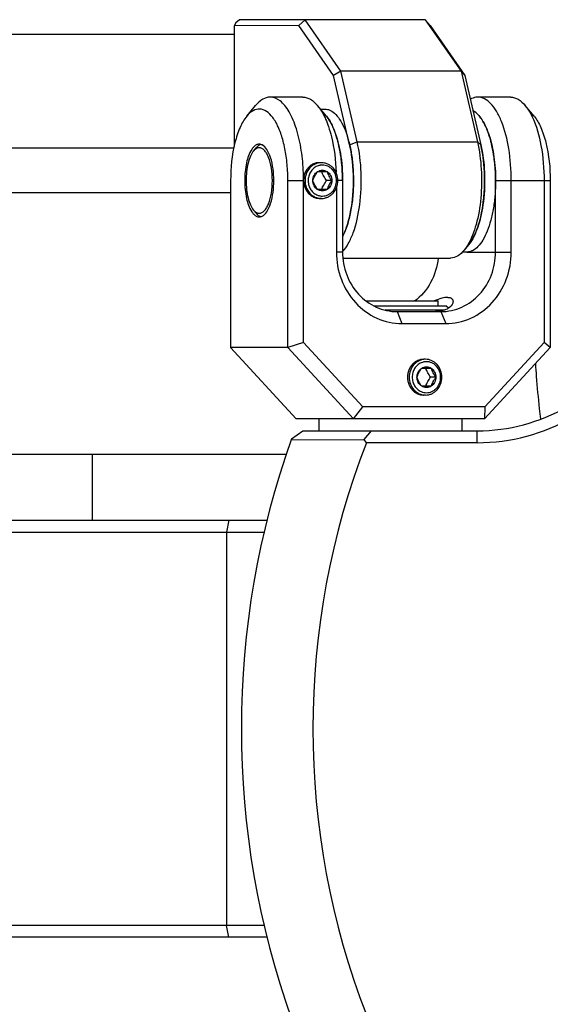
# Model space of a CAD drawing. Header units: millimetres. Extents: x 0 to 2550, y 0 to 1188.
# Tile 13 of 218: x 300 to 309, y 127 to 143. Entities that reach past the tile are written whole.
import ezdxf

# ---------------------------------------------------------------- set-up
doc = ezdxf.new("R2010")
doc.units = ezdxf.units.MM
doc.header["$LTSCALE"] = 46.255
for name, color, linetype in [('CSHCS-BR-M4-12_203_PBL680', 7, 'CONTINUOUS'), ('FWSRM-D10-V4-E2-T2_5_PBL758', 7, 'CONTINUOUS'), ('M2000901_PBL608', 7, 'CONTINUOUS'), ('M2100102_PBL657', 7, 'CONTINUOUS'), ('M2200104_PBL652', 7, 'CONTINUOUS'), ('M2300101_PBL660', 7, 'CONTINUOUS'), ('M2300202_PBL658', 7, 'CONTINUOUS'), ('M2300301_PBL777', 7, 'CONTINUOUS'), ('M2300602_PBL661', 7, 'CONTINUOUS'), ('M2410102_PBL687', 7, 'CONTINUOUS'), ('SSHH-ST-M3-5_203_PBL681', 7, 'CONTINUOUS'), ('SSHH-ST-M3-5_203_PBL682', 7, 'CONTINUOUS'), ('WFM_0608_06_2_PBL676', 7, 'CONTINUOUS'), ('WFM_0608_06_2_PBL779', 7, 'CONTINUOUS'), ('WFM_0608_06_2_PBL781', 7, 'CONTINUOUS')]:
    doc.layers.add(name, color=color, linetype=linetype)

msp = doc.modelspace()

# ---------------------------------------------------------------- linework, layer by layer
at = {"layer": 'CSHCS-BR-M4-12_203_PBL680', "color": 7}
for p in [(306.0831, 138.3405), (307.2829, 138.2605)]:
    msp.add_line(p, (307.2829, 138.3405), dxfattribs=at)
at = {"layer": 'FWSRM-D10-V4-E2-T2_5_PBL758', "color": 7}
for p, q in [((306.2132, 138.2605), (307.4129, 138.2605)), ((306.3874, 138.1905), (307.3957, 138.1905)), ((307.4539, 138.2195), (307.4129, 138.2605))]:
    msp.add_line(p, q, dxfattribs=at)
at = {"layer": 'M2000901_PBL608', "color": 2}
msp.add_line((298.7477, 140.1605), (303.8033, 140.1605), dxfattribs=at)
at = {"layer": 'M2000901_PBL608', "color": 7}
msp.add_line((304.7411, 135.7605), (296.4829, 135.7605), dxfattribs=at)
at = {"layer": 'M2000901_PBL608', "color": 2}
msp.add_arc((317.8522, 137.5649), 8.9323, 186.62213, 187.75502, dxfattribs=at)
msp.add_open_spline([(308.9127, 137.2861), (308.9175, 137.2156), (308.9356, 136.9649), (308.9585, 136.7144), (308.9794, 136.5348)], degree=3, knots=[0, 0, 0, 0, 0.2808402, 1, 1, 1, 1], dxfattribs=at)
at = {"layer": 'M2100102_PBL657', "color": 7}
msp.add_line((301.4829, 135.7605), (301.4829, 134.6605), dxfattribs=at)
at = {"layer": 'M2200104_PBL652', "color": 7}
for p, q in [((296.0321, 134.6605), (304.4181, 134.6605)), ((295.9948, 134.4605), (304.3749, 134.4605)), ((304.3749, 127.8605), (295.9948, 127.8605)), ((304.4181, 127.6605), (296.0321, 127.6605))]:
    msp.add_line(p, q, dxfattribs=at)
at = {"layer": 'M2200104_PBL652', "color": 2}
for p, q in [((303.7736, 134.6605), (303.7362, 134.4605)), ((303.7362, 134.4605), (303.7362, 127.8605)), ((303.7736, 127.6605), (303.7362, 127.8605))]:
    msp.add_line(p, q, dxfattribs=at)
at = {"layer": 'M2300101_PBL660', "color": 7}
for p, q in [((304.0738, 141.4402), (304.2222, 141.6201)), ((305.0165, 141.7605), (304.4666, 141.7605)), ((305.4093, 141.4402), (305.2609, 141.6201)), ((308.4992, 141.7605), (307.9493, 141.7605)), ((308.892, 141.4402), (308.7437, 141.6201)), ((303.8033, 140.3605), (303.8033, 137.5605)), ((304.7633, 137.5605), (304.7633, 140.3605)), ((305.0266, 137.6433), (305.0266, 140.3605)), ((305.6798, 140.3605), (305.6798, 139.1605)), ((308.246, 139.1605), (308.246, 140.3605)), ((308.5093, 139.1605), (308.5093, 140.3605)), ((309.0592, 140.3605), (309.0592, 137.6433)), ((309.1626, 140.3605), (309.1626, 137.5605)), ((305.5765, 140.2396), (305.5765, 139.1605)), ((306.5963, 138.1605), (307.3295, 138.1605)), ((306.6763, 137.9605), (307.4095, 137.9605)), ((304.9031, 136.3605), (303.8033, 137.5605)), ((304.7633, 137.5605), (303.8033, 137.5605)), ((305.0266, 137.6433), (304.7633, 137.5605)), ((304.7633, 137.5605), (305.8631, 136.3605)), ((305.0266, 137.6433), (306.019, 136.5605)), ((308.0627, 136.3605), (309.1626, 137.5605)), ((308.0668, 136.5605), (309.0592, 137.6433)), ((309.1626, 137.5605), (309.0592, 137.6433)), ((305.8631, 136.3605), (306.019, 136.5605)), ((308.0668, 136.5605), (306.019, 136.5605)), ((308.0668, 136.5605), (308.0627, 136.3605)), ((308.0627, 136.3605), (304.9031, 136.3605))]:
    msp.add_line(p, q, dxfattribs=at)
at = {"layer": 'M2300101_PBL660', "color": 2}
for p, q in [((304.7633, 140.3605), (305.0266, 140.3605)), ((305.6798, 140.3605), (305.5997, 140.3605)), ((308.246, 140.3605), (309.1626, 140.3605)), ((305.6798, 139.1605), (305.5765, 139.1605)), ((307.766, 139.1605), (308.5093, 139.1605)), ((306.5963, 138.1605), (306.6763, 137.9605)), ((307.3295, 138.1605), (307.4095, 137.9605))]:
    msp.add_line(p, q, dxfattribs=at)
at = {"layer": 'M2300101_PBL660', "color": 7}
for centre, radius, start, end in [((307.7366, 141.2913), 0.2752, 57.87239, 61.45741), ((307.7224, 141.2688), 0.3018, 54.17546, 57.86514), ((307.4491, 141.0137), 0.6776, 33.53426, 35.54657), ((306.8715, 140.7154), 1.329, 21.08293, 22.22095), ((306.1269, 140.4858), 2.1089, 12.5574, 13.22525), ((305.5054, 140.3793), 2.7398, 5.85805, 6.21271), ((305.3201, 140.3622), 2.9259, 359.96608, 5.82065), ((301.7876, 140.3606), 2.9757, 359.99816, 3.25569), ((307.2519, 138.5831), 0.4217, 280.68173, 282.89333)]:
    msp.add_arc(centre, radius, start, end, dxfattribs=at)
at = {"layer": 'M2300101_PBL660', "color": 134}
msp.add_arc((305.2886, 140.4148), 0.2457, 89.27054, 90.31396, dxfattribs=at)
at = {"layer": 'M2300101_PBL660', "color": 7}
for points, knots in [([(304.4666, 141.7605), (304.4231, 141.7605), (304.3264, 141.7296), (304.2558, 141.6609), (304.2222, 141.6201)], [0, 0, 0, 0, 0.4510664, 1, 1, 1, 1]), ([(304.9889, 140.8654), (304.9699, 140.9884), (304.9209, 141.2118), (304.8199, 141.4656), (304.717, 141.6182), (304.621, 141.7177), (304.5257, 141.7605), (304.4666, 141.7605)], [0, 0, 0, 0, 0.3394234, 0.62244, 0.7389444, 0.8388141, 1, 1, 1, 1]), ([(305.0165, 141.7605), (305.0599, 141.7605), (305.1567, 141.7296), (305.2273, 141.6609), (305.2609, 141.6201)], [0, 0, 0, 0, 0.4510664, 1, 1, 1, 1]), ([(305.2609, 141.6201), (305.2717, 141.607), (305.3167, 141.5477), (305.3531, 141.4821), (305.3777, 141.4302)], [0, 0, 0, 0, 0.2283437, 1, 1, 1, 1]), ([(307.9493, 141.7605), (307.9387, 141.7605), (307.8945, 141.7573), (307.8517, 141.741), (307.8227, 141.7242)], [0, 0, 0, 0, 0.2412632, 1, 1, 1, 1]), ([(308.5093, 140.3605), (308.5093, 140.5396), (308.4841, 140.8758), (308.3883, 141.2681), (308.2706, 141.5179), (308.1754, 141.6509), (308.0689, 141.7382), (307.9868, 141.7605), (307.9493, 141.7605)], [0, 0, 0, 0, 0.334422, 0.6269148, 0.747424, 0.8479585, 0.9299931, 1, 1, 1, 1]), ([(308.4992, 141.7605), (308.5427, 141.7605), (308.6394, 141.7296), (308.71, 141.6609), (308.7437, 141.6201)], [0, 0, 0, 0, 0.4510664, 1, 1, 1, 1]), ([(308.7437, 141.6201), (308.7545, 141.607), (308.7995, 141.5477), (308.8359, 141.4821), (308.8605, 141.4302)], [0, 0, 0, 0, 0.2283437, 1, 1, 1, 1]), ([(304.7585, 140.5296), (304.7533, 140.6207), (304.7352, 140.7958), (304.6838, 141.041), (304.6117, 141.2503), (304.5222, 141.4133), (304.4182, 141.5247), (304.2937, 141.5733), (304.1667, 141.5374), (304.1037, 141.4764), (304.0738, 141.4401)], [0, 0, 0, 0, 0.1880471, 0.3621249, 0.5152279, 0.6424228, 0.7429902, 0.8239786, 0.9032701, 1, 1, 1, 1]), ([(308.0004, 141.4077), (307.9927, 141.4185), (307.963, 141.4575), (307.9279, 141.4927), (307.899, 141.5135)], [0, 0, 0, 0, 0.2731797, 1, 1, 1, 1]), ([(304.0738, 141.4401), (304.0277, 141.3843), (303.948, 141.24), (303.8333, 140.8809), (303.8033, 140.5742), (303.8033, 140.3605)], [0, 0, 0, 0, 0.1924447, 0.4318573, 1, 1, 1, 1]), ([(305.3777, 141.4302), (305.3838, 141.4175), (305.4082, 141.3635), (305.4293, 141.3081), (305.4438, 141.2654)], [0, 0, 0, 0, 0.2385726, 1, 1, 1, 1]), ([(305.4093, 141.4401), (305.4179, 141.4297), (305.4539, 141.3825), (305.4834, 141.3307), (305.5035, 141.2897)], [0, 0, 0, 0, 0.2295733, 1, 1, 1, 1]), ([(308.1018, 141.218), (308.0953, 141.2339), (308.07, 141.2925), (308.0397, 141.3491), (308.0139, 141.3881)], [0, 0, 0, 0, 0.2686044, 1, 1, 1, 1]), ([(308.8605, 141.4302), (308.9321, 141.2791), (309.0293, 140.9226), (309.0592, 140.5578), (309.0592, 140.3605)], [0, 0, 0, 0, 0.4587612, 1, 1, 1, 1]), ([(308.892, 141.4401), (308.9381, 141.3843), (309.0178, 141.24), (309.1326, 140.8809), (309.1626, 140.5742), (309.1626, 140.3605)], [0, 0, 0, 0, 0.1924448, 0.4318573, 1, 1, 1, 1]), ([(305.4438, 141.2654), (305.4628, 141.2092), (305.5342, 140.9593), (305.5658, 140.6991), (305.5737, 140.4989)], [0, 0, 0, 0, 0.228419, 1, 1, 1, 1]), ([(305.5413, 141.2037), (305.5904, 141.0794), (305.6585, 140.7991), (305.6798, 140.5129), (305.6798, 140.3605)], [0, 0, 0, 0, 0.467103, 1, 1, 1, 1]), ([(308.1799, 140.9683), (308.1752, 140.9883), (308.1561, 141.0645), (308.1324, 141.1395), (308.1115, 141.1935)], [0, 0, 0, 0, 0.2626438, 1, 1, 1, 1]), ([(304.2833, 140.9705), (304.2662, 140.9705), (304.2425, 140.9638), (304.2226, 140.9515), (304.2175, 140.9479)], [0, 0, 0, 0, 0.7300953, 1, 1, 1, 1]), ([(304.5273, 140.3605), (304.5273, 140.4906), (304.5066, 140.6742), (304.4234, 140.8741), (304.3636, 140.9423), (304.3314, 140.9585)], [0, 0, 0, 0, 0.6018457, 0.8332428, 1, 1, 1, 1]), ([(304.1574, 140.883), (304.1133, 140.8167), (304.0565, 140.6407), (304.0393, 140.461), (304.0393, 140.3605)], [0, 0, 0, 0, 0.4416224, 1, 1, 1, 1]), ([(304.2015, 140.9352), (304.1975, 140.9316), (304.1811, 140.9158), (304.1671, 140.8976), (304.1574, 140.883)], [0, 0, 0, 0, 0.2311308, 1, 1, 1, 1]), ([(305.0266, 140.3605), (305.0266, 140.4034), (305.0234, 140.5723), (305.0081, 140.741), (304.9889, 140.8654)], [0, 0, 0, 0, 0.2542292, 1, 1, 1, 1]), ([(308.2292, 140.6758), (308.2266, 140.699), (308.2157, 140.7891), (308.2, 140.8786), (308.1854, 140.9443)], [0, 0, 0, 0, 0.2573624, 1, 1, 1, 1]), ([(304.0393, 140.3605), (304.0393, 140.2599), (304.0565, 140.0803), (304.1133, 139.9043), (304.1573, 139.8381)], [0, 0, 0, 0, 0.5583504, 1, 1, 1, 1]), ([(304.3314, 139.7624), (304.3636, 139.7786), (304.4234, 139.8468), (304.5066, 140.0467), (304.5273, 140.2303), (304.5273, 140.3605)], [0, 0, 0, 0, 0.1667572, 0.3981543, 1, 1, 1, 1]), ([(304.1573, 139.8381), (304.1607, 139.8329), (304.1738, 139.8142), (304.189, 139.7969), (304.2015, 139.7858)], [0, 0, 0, 0, 0.2697775, 1, 1, 1, 1]), ([(304.2175, 139.7731), (304.2226, 139.7695), (304.2425, 139.7572), (304.2662, 139.7505), (304.2833, 139.7505)], [0, 0, 0, 0, 0.2699047, 1, 1, 1, 1]), ([(305.5765, 139.1605), (305.5765, 139.0049), (305.6321, 138.6941), (305.8732, 138.2959), (306.2385, 138.025), (306.5327, 137.9605), (306.6763, 137.9605)], [0, 0, 0, 0, 0.25999, 0.5142172, 0.7601213, 1, 1, 1, 1]), ([(305.6798, 139.1605), (305.6798, 139.0308), (305.7262, 138.7719), (305.927, 138.44), (306.2314, 138.2142), (306.4767, 138.1605), (306.5963, 138.1605)], [0, 0, 0, 0, 0.25999, 0.5142172, 0.7601213, 1, 1, 1, 1]), ([(307.3295, 138.1605), (307.4492, 138.1605), (307.6944, 138.2142), (307.9988, 138.44), (308.1997, 138.7719), (308.246, 139.0308), (308.246, 139.1605)], [0, 0, 0, 0, 0.2398787, 0.4857828, 0.74001, 1, 1, 1, 1]), ([(307.4095, 137.9605), (307.5531, 137.9605), (307.8474, 138.025), (308.2127, 138.2959), (308.4537, 138.6941), (308.5093, 139.0049), (308.5093, 139.1605)], [0, 0, 0, 0, 0.2398787, 0.4857828, 0.74001, 1, 1, 1, 1]), ([(307.2813, 139.0597), (307.2681, 138.9174), (307.1862, 138.6393), (306.9974, 138.4174), (306.8864, 138.3347)], [0, 0, 0, 0, 0.5078256, 1, 1, 1, 1]), ([(307.4453, 138.4005), (307.4117, 138.4005), (307.3337, 138.3831), (307.2598, 138.3567), (307.2173, 138.3411)], [0, 0, 0, 0, 0.425329, 1, 1, 1, 1]), ([(307.4453, 138.4005), (307.4681, 138.4005), (307.5138, 138.3944), (307.5329, 138.3512), (307.5329, 138.3336)], [0, 0, 0, 0, 0.5648314, 1, 1, 1, 1]), ([(307.5329, 138.3336), (307.5329, 138.3239), (307.524, 138.2768), (307.4877, 138.2395), (307.4568, 138.2185)], [0, 0, 0, 0, 0.2057727, 1, 1, 1, 1]), ([(307.3301, 138.1687), (307.3229, 138.1674), (307.2924, 138.1624), (307.2614, 138.1605), (307.2378, 138.1605)], [0, 0, 0, 0, 0.2363072, 1, 1, 1, 1]), ([(307.4568, 138.2185), (307.4493, 138.2134), (307.4149, 138.1926), (307.3764, 138.179), (307.346, 138.1721)], [0, 0, 0, 0, 0.224673, 1, 1, 1, 1])]:
    msp.add_open_spline(points, degree=3, knots=knots, dxfattribs=at)
for points in [[(305.5035, 141.2897), (305.5173, 141.2616), (305.5298, 141.2328), (305.5413, 141.2037)], [(304.3126, 140.966), (304.3031, 140.9689), (304.2932, 140.9705), (304.2833, 140.9705)], [(304.3314, 140.9585), (304.3253, 140.9615), (304.319, 140.9641), (304.3126, 140.966)], [(304.2175, 140.9479), (304.2119, 140.9439), (304.2065, 140.9397), (304.2015, 140.9352)], [(304.2015, 139.7858), (304.2065, 139.7813), (304.2119, 139.777), (304.2175, 139.7731)], [(304.2833, 139.7505), (304.2932, 139.7505), (304.3031, 139.752), (304.3126, 139.7549)], [(304.3126, 139.7549), (304.319, 139.7569), (304.3253, 139.7594), (304.3314, 139.7624)]]:
    msp.add_open_spline(points, degree=3, dxfattribs=at)
at = {"layer": 'M2300101_PBL660', "color": 134}
for points, knots in [([(305.2872, 140.6605), (305.277, 140.6605), (305.2447, 140.6583), (305.1911, 140.6436), (305.1351, 140.6098), (305.0882, 140.5615), (305.0531, 140.5016), (305.0309, 140.4306), (305.0266, 140.3836), (305.0266, 140.3605)], [0, 0, 0, 0, 0.070873, 0.2257275, 0.380582, 0.5354365, 0.690291, 0.8451455, 1, 1, 1, 1]), ([(305.0266, 140.3605), (305.027, 140.3556), (305.0279, 140.3459), (305.029, 140.3338), (305.0299, 140.3241), (305.0304, 140.318), (305.0308, 140.3131), (305.0312, 140.3095), (305.0314, 140.3065), (305.0316, 140.3043), (305.0317, 140.3031), (305.0318, 140.3022), (305.0321, 140.3013), (305.0324, 140.3002), (305.033, 140.2981), (305.0338, 140.2952), (305.0347, 140.2917), (305.036, 140.287), (305.0376, 140.2812), (305.0396, 140.2742), (305.0415, 140.2672), (305.0431, 140.2613), (305.0444, 140.2567), (305.0454, 140.2532), (305.0462, 140.2502), (305.0468, 140.2482), (305.0471, 140.247), (305.0473, 140.2461), (305.0477, 140.2453), (305.0482, 140.2443), (305.0492, 140.2424), (305.0505, 140.2397), (305.0521, 140.2365), (305.0542, 140.2321), (305.0568, 140.2268), (305.0599, 140.2203), (305.0631, 140.2138), (305.0657, 140.2085), (305.0678, 140.2041), (305.0694, 140.2009), (305.0707, 140.1982), (305.0716, 140.1963), (305.0721, 140.1953), (305.0725, 140.1944), (305.0731, 140.1937), (305.0738, 140.1928), (305.075, 140.1911), (305.0768, 140.1887), (305.079, 140.1858), (305.0819, 140.182), (305.0855, 140.1772), (305.0898, 140.1714), (305.0941, 140.1656), (305.0977, 140.1608), (305.1006, 140.157), (305.1028, 140.1541), (305.1046, 140.1517), (305.1058, 140.15), (305.1066, 140.1491), (305.1071, 140.1483), (305.1078, 140.1478), (305.1086, 140.147), (305.1101, 140.1456), (305.1123, 140.1437), (305.1149, 140.1414), (305.1183, 140.1383), (305.1227, 140.1344), (305.1278, 140.1298), (305.133, 140.1251), (305.1374, 140.1212), (305.1408, 140.1181), (305.1434, 140.1158), (305.1456, 140.1139), (305.1471, 140.1125), (305.1479, 140.1118), (305.1486, 140.1111), (305.1493, 140.1108), (305.1503, 140.1102), (305.152, 140.1092), (305.1545, 140.1077), (305.1574, 140.106), (305.1614, 140.1037), (305.1663, 140.1008), (305.1722, 140.0973), (305.1781, 140.0939), (305.1831, 140.091), (305.187, 140.0887), (305.19, 140.087), (305.1924, 140.0855), (305.1941, 140.0845), (305.1951, 140.084), (305.1959, 140.0835), (305.1967, 140.0833), (305.1977, 140.0829), (305.1996, 140.0823), (305.2023, 140.0814), (305.2055, 140.0803), (305.2098, 140.0789), (305.2151, 140.0771), (305.2215, 140.0749), (305.2279, 140.0728), (305.2333, 140.071), (305.2376, 140.0696), (305.2408, 140.0685), (305.2434, 140.0676), (305.2453, 140.067), (305.2464, 140.0667), (305.2472, 140.0663), (305.248, 140.0663), (305.2492, 140.0662), (305.2512, 140.066), (305.254, 140.0656), (305.2574, 140.0653), (305.2619, 140.0648), (305.2676, 140.0642), (305.2766, 140.0632), (305.288, 140.062), (305.297, 140.061), (305.3015, 140.0605)], [0, 0, 0, 0, 0.03125, 0.0625, 0.078125, 0.09375, 0.1015625, 0.109375, 0.1171875, 0.1210938, 0.1230469, 0.125, 0.1269531, 0.1289062, 0.1328125, 0.140625, 0.1484375, 0.15625, 0.171875, 0.1875, 0.203125, 0.21875, 0.2265625, 0.234375, 0.2421875, 0.2460938, 0.2480469, 0.25, 0.2519531, 0.2539062, 0.2578125, 0.265625, 0.2734375, 0.28125, 0.296875, 0.3125, 0.328125, 0.34375, 0.3515625, 0.359375, 0.3671875, 0.3710938, 0.3730469, 0.375, 0.3769531, 0.3789062, 0.3828125, 0.390625, 0.3984375, 0.40625, 0.421875, 0.4375, 0.453125, 0.46875, 0.4765625, 0.484375, 0.4921875, 0.4960938, 0.4980469, 0.5, 0.5019531, 0.5039062, 0.5078125, 0.515625, 0.5234375, 0.53125, 0.546875, 0.5625, 0.578125, 0.59375, 0.6015625, 0.609375, 0.6171875, 0.6210938, 0.6230469, 0.625, 0.6269531, 0.6289062, 0.6328125, 0.640625, 0.6484375, 0.65625, 0.671875, 0.6875, 0.703125, 0.71875, 0.7265625, 0.734375, 0.7421875, 0.7460938, 0.7480469, 0.75, 0.7519531, 0.7539062, 0.7578125, 0.765625, 0.7734375, 0.78125, 0.796875, 0.8125, 0.828125, 0.84375, 0.8515625, 0.859375, 0.8671875, 0.8710938, 0.8730469, 0.875, 0.8769531, 0.8789062, 0.8828125, 0.890625, 0.8984375, 0.90625, 0.921875, 0.9375, 0.96875, 1, 1, 1, 1]), ([(307.0429, 137.3605), (307.0385, 137.36), (307.0296, 137.359), (307.0184, 137.3579), (307.0095, 137.3569), (307.004, 137.3563), (306.9995, 137.3558), (306.9962, 137.3555), (306.9934, 137.3552), (306.9915, 137.355), (306.9903, 137.3548), (306.9895, 137.3548), (306.9887, 137.3545), (306.9876, 137.3541), (306.9858, 137.3535), (306.9831, 137.3526), (306.9799, 137.3516), (306.9756, 137.3502), (306.9702, 137.3484), (306.9638, 137.3463), (306.9574, 137.3442), (306.9521, 137.3424), (306.9478, 137.341), (306.9446, 137.34), (306.9419, 137.3391), (306.94, 137.3385), (306.9389, 137.3381), (306.9381, 137.3379), (306.9374, 137.3374), (306.9364, 137.3368), (306.9347, 137.3358), (306.9322, 137.3344), (306.9293, 137.3327), (306.9253, 137.3304), (306.9204, 137.3275), (306.9144, 137.3241), (306.9085, 137.3207), (306.9036, 137.3178), (306.8996, 137.3155), (306.8967, 137.3138), (306.8942, 137.3123), (306.8925, 137.3114), (306.8915, 137.3108), (306.8907, 137.3104), (306.8901, 137.3097), (306.8892, 137.309), (306.8877, 137.3076), (306.8855, 137.3056), (306.8828, 137.3033), (306.8793, 137.3001), (306.8749, 137.2962), (306.8696, 137.2915), (306.8643, 137.2868), (306.8599, 137.2828), (306.8564, 137.2797), (306.8538, 137.2773), (306.8516, 137.2754), (306.85, 137.274), (306.8492, 137.2732), (306.8485, 137.2726), (306.848, 137.2719), (306.8472, 137.271), (306.846, 137.2693), (306.8442, 137.2669), (306.8421, 137.2641), (306.8393, 137.2603), (306.8357, 137.2556), (306.8315, 137.25), (306.8272, 137.2443), (306.8237, 137.2396), (306.8208, 137.2358), (306.8187, 137.233), (306.8169, 137.2307), (306.8157, 137.229), (306.815, 137.2281), (306.8144, 137.2274), (306.814, 137.2265), (306.8135, 137.2255), (306.8126, 137.2236), (306.8113, 137.2209), (306.8097, 137.2177), (306.8076, 137.2134), (306.8049, 137.208), (306.8018, 137.2016), (306.7986, 137.1951), (306.7959, 137.1897), (306.7938, 137.1854), (306.7922, 137.1822), (306.7909, 137.1795), (306.79, 137.1776), (306.7895, 137.1766), (306.789, 137.1758), (306.7888, 137.1749), (306.7885, 137.1737), (306.7879, 137.1717), (306.7871, 137.1688), (306.7861, 137.1653), (306.7848, 137.1606), (306.7832, 137.1548), (306.7812, 137.1478), (306.7793, 137.1408), (306.7776, 137.1349), (306.7763, 137.1303), (306.7753, 137.1268), (306.7745, 137.1238), (306.774, 137.1218), (306.7736, 137.1206), (306.7733, 137.1198), (306.7733, 137.1188), (306.7732, 137.1176), (306.773, 137.1154), (306.7727, 137.1124), (306.7724, 137.1086), (306.7719, 137.1037), (306.7714, 137.0975), (306.7704, 137.0876), (306.7693, 137.0753), (306.7684, 137.0654), (306.768, 137.0605)], [0, 0, 0, 0, 0.03125, 0.0625, 0.078125, 0.09375, 0.1015625, 0.109375, 0.1171875, 0.1210938, 0.1230469, 0.125, 0.1269531, 0.1289062, 0.1328125, 0.140625, 0.1484375, 0.15625, 0.171875, 0.1875, 0.203125, 0.21875, 0.2265625, 0.234375, 0.2421875, 0.2460938, 0.2480469, 0.25, 0.2519531, 0.2539062, 0.2578125, 0.265625, 0.2734375, 0.28125, 0.296875, 0.3125, 0.328125, 0.34375, 0.3515625, 0.359375, 0.3671875, 0.3710938, 0.3730469, 0.375, 0.3769531, 0.3789062, 0.3828125, 0.390625, 0.3984375, 0.40625, 0.421875, 0.4375, 0.453125, 0.46875, 0.4765625, 0.484375, 0.4921875, 0.4960938, 0.4980469, 0.5, 0.5019531, 0.5039062, 0.5078125, 0.515625, 0.5234375, 0.53125, 0.546875, 0.5625, 0.578125, 0.59375, 0.6015625, 0.609375, 0.6171875, 0.6210938, 0.6230469, 0.625, 0.6269531, 0.6289062, 0.6328125, 0.640625, 0.6484375, 0.65625, 0.671875, 0.6875, 0.703125, 0.71875, 0.7265625, 0.734375, 0.7421875, 0.7460938, 0.7480469, 0.75, 0.7519531, 0.7539062, 0.7578125, 0.765625, 0.7734375, 0.78125, 0.796875, 0.8125, 0.828125, 0.84375, 0.8515625, 0.859375, 0.8671875, 0.8710938, 0.8730469, 0.875, 0.8769531, 0.8789062, 0.8828125, 0.890625, 0.8984375, 0.90625, 0.921875, 0.9375, 0.96875, 1, 1, 1, 1]), ([(306.768, 137.0605), (306.7684, 137.0556), (306.7693, 137.0459), (306.7704, 137.0338), (306.7712, 137.0241), (306.7718, 137.018), (306.7722, 137.0131), (306.7725, 137.0095), (306.7728, 137.0065), (306.773, 137.0043), (306.7731, 137.0031), (306.7732, 137.0022), (306.7735, 137.0013), (306.7738, 137.0002), (306.7743, 136.9981), (306.7751, 136.9952), (306.7761, 136.9917), (306.7774, 136.987), (306.779, 136.9812), (306.781, 136.9742), (306.7829, 136.9672), (306.7845, 136.9613), (306.7858, 136.9567), (306.7868, 136.9532), (306.7876, 136.9502), (306.7881, 136.9482), (306.7885, 136.947), (306.7887, 136.9461), (306.7891, 136.9453), (306.7896, 136.9443), (306.7905, 136.9424), (306.7919, 136.9397), (306.7934, 136.9365), (306.7955, 136.9321), (306.7982, 136.9268), (306.8013, 136.9203), (306.8045, 136.9138), (306.8071, 136.9085), (306.8092, 136.9041), (306.8107, 136.9009), (306.8121, 136.8982), (306.813, 136.8963), (306.8135, 136.8953), (306.8139, 136.8944), (306.8145, 136.8937), (306.8152, 136.8928), (306.8164, 136.8911), (306.8182, 136.8887), (306.8204, 136.8858), (306.8233, 136.882), (306.8269, 136.8772), (306.8312, 136.8714), (306.8355, 136.8656), (306.8391, 136.8608), (306.842, 136.857), (306.8442, 136.8541), (306.846, 136.8517), (306.8472, 136.85), (306.848, 136.8491), (306.8485, 136.8483), (306.8491, 136.8478), (306.85, 136.847), (306.8515, 136.8456), (306.8537, 136.8437), (306.8563, 136.8414), (306.8597, 136.8383), (306.864, 136.8344), (306.8692, 136.8298), (306.8744, 136.8251), (306.8787, 136.8212), (306.8822, 136.8181), (306.8848, 136.8158), (306.8869, 136.8139), (306.8884, 136.8125), (306.8893, 136.8118), (306.8899, 136.8111), (306.8907, 136.8108), (306.8917, 136.8102), (306.8934, 136.8092), (306.8959, 136.8077), (306.8988, 136.806), (306.9028, 136.8037), (306.9077, 136.8008), (306.9136, 136.7973), (306.9195, 136.7939), (306.9244, 136.791), (306.9284, 136.7887), (306.9313, 136.787), (306.9338, 136.7855), (306.9355, 136.7845), (306.9365, 136.784), (306.9372, 136.7835), (306.9381, 136.7833), (306.9391, 136.7829), (306.941, 136.7823), (306.9437, 136.7814), (306.9469, 136.7803), (306.9512, 136.7789), (306.9565, 136.7771), (306.9629, 136.7749), (306.9693, 136.7728), (306.9747, 136.771), (306.9789, 136.7696), (306.9822, 136.7685), (306.9848, 136.7676), (306.9867, 136.767), (306.9878, 136.7667), (306.9886, 136.7663), (306.9894, 136.7663), (306.9905, 136.7662), (306.9925, 136.766), (306.9954, 136.7656), (306.9988, 136.7653), (307.0033, 136.7648), (307.0089, 136.7642), (307.018, 136.7632), (307.0293, 136.762), (307.0384, 136.761), (307.0429, 136.7605)], [0, 0, 0, 0, 0.03125, 0.0625, 0.078125, 0.09375, 0.1015625, 0.109375, 0.1171875, 0.1210938, 0.1230469, 0.125, 0.1269531, 0.1289062, 0.1328125, 0.140625, 0.1484375, 0.15625, 0.171875, 0.1875, 0.203125, 0.21875, 0.2265625, 0.234375, 0.2421875, 0.2460938, 0.2480469, 0.25, 0.2519531, 0.2539062, 0.2578125, 0.265625, 0.2734375, 0.28125, 0.296875, 0.3125, 0.328125, 0.34375, 0.3515625, 0.359375, 0.3671875, 0.3710938, 0.3730469, 0.375, 0.3769531, 0.3789062, 0.3828125, 0.390625, 0.3984375, 0.40625, 0.421875, 0.4375, 0.453125, 0.46875, 0.4765625, 0.484375, 0.4921875, 0.4960938, 0.4980469, 0.5, 0.5019531, 0.5039062, 0.5078125, 0.515625, 0.5234375, 0.53125, 0.546875, 0.5625, 0.578125, 0.59375, 0.6015625, 0.609375, 0.6171875, 0.6210938, 0.6230469, 0.625, 0.6269531, 0.6289062, 0.6328125, 0.640625, 0.6484375, 0.65625, 0.671875, 0.6875, 0.703125, 0.71875, 0.7265625, 0.734375, 0.7421875, 0.7460938, 0.7480469, 0.75, 0.7519531, 0.7539062, 0.7578125, 0.765625, 0.7734375, 0.78125, 0.796875, 0.8125, 0.828125, 0.84375, 0.8515625, 0.859375, 0.8671875, 0.8710938, 0.8730469, 0.875, 0.8769531, 0.8789062, 0.8828125, 0.890625, 0.8984375, 0.90625, 0.921875, 0.9375, 0.96875, 1, 1, 1, 1])]:
    msp.add_open_spline(points, degree=3, knots=knots, dxfattribs=at)
at = {"layer": 'M2300202_PBL658', "color": 7}
for p, q in [((303.8887, 143.0098), (303.8629, 142.9598)), ((304.9491, 142.9603), (303.8629, 142.9598)), ((303.8629, 142.9598), (303.8631, 140.9332)), ((303.9546, 143.0598), (303.8887, 143.0098)), ((305.0515, 143.0603), (303.9546, 143.0598)), ((305.0515, 143.0603), (304.9491, 142.9603)), ((305.5306, 142.1213), (304.9491, 142.9603)), ((305.6515, 142.1945), (305.0515, 143.0603)), ((307.0678, 143.0603), (305.0515, 143.0603)), ((307.0678, 143.0603), (307.1487, 142.9603)), ((307.0678, 143.0603), (307.6679, 142.1945)), ((307.1487, 142.9603), (307.7302, 142.1213)), ((305.6515, 142.1945), (305.5306, 142.1213)), ((305.7987, 140.9607), (305.5306, 142.1213)), ((305.925, 141.0107), (305.6515, 142.1945)), ((307.6679, 142.1945), (305.6515, 142.1945)), ((307.6679, 142.1945), (307.9414, 141.0107)), ((307.6679, 142.1945), (307.7302, 142.1213)), ((307.7302, 142.1213), (307.9984, 140.9607)), ((307.7922, 139.2808), (307.718, 139.1908)), ((305.6919, 139.0605), (307.4911, 139.0605))]:
    msp.add_line(p, q, dxfattribs=at)
at = {"layer": 'M2300202_PBL658', "color": 2}
for p, q in [((305.7987, 140.9607), (305.925, 141.0107)), ((305.925, 141.0107), (307.9414, 141.0107)), ((307.9984, 140.9607), (307.9414, 141.0107))]:
    msp.add_line(p, q, dxfattribs=at)
at = {"layer": 'M2300202_PBL658', "color": 7}
for centre, radius, start, end in [((303.7449, 140.4862), 2.108, 12.56305, 13.00809), ((303.1247, 140.3791), 2.7376, 5.88116, 6.22803), ((302.9434, 140.3625), 2.9197, 359.96366, 5.83956), ((302.9489, 140.3581), 2.9142, 354.16021, 0.04988), ((303.1215, 140.3419), 2.7409, 353.79453, 354.13005), ((303.7449, 140.2348), 2.108, 346.79203, 347.43656), ((304.4878, 140.0059), 1.3299, 337.79238, 338.91622)]:
    msp.add_arc(centre, radius, start, end, dxfattribs=at)
for points, knots in [([(305.6815, 139.1677), (305.7188, 139.2081), (305.7873, 139.3097), (305.9, 139.5689), (305.9854, 139.9711), (306.0065, 140.487), (305.9642, 140.8412), (305.925, 141.0107)], [0, 0, 0, 0, 0.0863471, 0.1905819, 0.4431197, 0.7266358, 1, 1, 1, 1]), ([(307.9414, 141.0107), (307.9761, 140.8602), (308.0174, 140.545), (308.0103, 140.0767), (307.9389, 139.6464), (307.8436, 139.3862), (307.7807, 139.2808)], [0, 0, 0, 0, 0.2619651, 0.53653, 0.7917504, 1, 1, 1, 1]), ([(307.9984, 140.9607), (308.0336, 140.8084), (308.0724, 140.49), (308.0562, 140.0228), (307.9723, 139.6094), (307.8636, 139.3674), (307.7922, 139.2808)], [0, 0, 0, 0, 0.2706699, 0.5521725, 0.8056239, 1, 1, 1, 1]), ([(305.8462, 140.6761), (305.8437, 140.6993), (305.8327, 140.7894), (305.817, 140.8789), (305.8024, 140.9447)], [0, 0, 0, 0, 0.2574447, 1, 1, 1, 1]), ([(305.8024, 139.7763), (305.8072, 139.7978), (305.8256, 139.8869), (305.8388, 139.9771), (305.8463, 140.0457)], [0, 0, 0, 0, 0.242092, 1, 1, 1, 1]), ([(305.7286, 139.5275), (305.7353, 139.5449), (305.7621, 139.6188), (305.7834, 139.6948), (305.7971, 139.7532)], [0, 0, 0, 0, 0.2368663, 1, 1, 1, 1]), ([(307.718, 139.1908), (307.6868, 139.153), (307.6212, 139.0891), (307.5314, 139.0605), (307.4911, 139.0605)], [0, 0, 0, 0, 0.5489324, 1, 1, 1, 1]), ([(307.7807, 139.2808), (307.7758, 139.2725), (307.7566, 139.2414), (307.7352, 139.2116), (307.718, 139.1908)], [0, 0, 0, 0, 0.2629822, 1, 1, 1, 1])]:
    msp.add_open_spline(points, degree=3, knots=knots, dxfattribs=at)
msp.add_open_spline([(305.6823, 139.4221), (305.6956, 139.4487), (305.7078, 139.4758), (305.719, 139.5032)], degree=3, dxfattribs=at)
at = {"layer": 'M2300301_PBL777', "color": 7}
for p, q in [((303.8629, 142.8123), (276.1227, 142.8002)), ((303.8586, 140.9063), (276.1229, 140.8942))]:
    msp.add_line(p, q, dxfattribs=at)
at = {"layer": 'M2300602_PBL661', "color": 7}
for p, q in [((304.1873, 140.8553), (304.2318, 140.9093)), ((304.1873, 139.8656), (304.2318, 139.8116))]:
    msp.add_line(p, q, dxfattribs=at)
for points, knots in [([(304.2915, 140.9591), (304.2862, 140.9565), (304.2636, 140.9435), (304.2446, 140.9248), (304.2318, 140.9093)], [0, 0, 0, 0, 0.2269455, 1, 1, 1, 1]), ([(304.1873, 140.8553), (304.1662, 140.8297), (304.1296, 140.7636), (304.077, 140.5989), (304.0536, 140.3605), (304.077, 140.122), (304.1296, 139.9573), (304.1662, 139.8912), (304.1873, 139.8656)], [0, 0, 0, 0, 0.0962066, 0.2159152, 0.5, 0.7840848, 0.9037934, 1, 1, 1, 1]), ([(304.2391, 140.8992), (304.2345, 140.8968), (304.2149, 140.8852), (304.1984, 140.8689), (304.1873, 140.8553)], [0, 0, 0, 0, 0.2276091, 1, 1, 1, 1]), ([(304.2833, 139.8105), (304.3146, 139.8105), (304.3651, 139.8423), (304.4092, 139.9057), (304.456, 140.004), (304.4932, 140.158), (304.5086, 140.3605), (304.4932, 140.5629), (304.456, 140.717), (304.4092, 140.8153), (304.3651, 140.8787), (304.3146, 140.9105), (304.2833, 140.9105)], [0, 0, 0, 0, 0.0746976, 0.1251317, 0.1855651, 0.3322812, 0.5, 0.6677189, 0.8144349, 0.8748683, 0.9253024, 1, 1, 1, 1]), ([(304.1873, 139.8656), (304.1912, 139.8608), (304.2063, 139.8438), (304.2244, 139.8292), (304.2391, 139.8217)], [0, 0, 0, 0, 0.2752918, 1, 1, 1, 1]), ([(304.2318, 139.8116), (304.2364, 139.8061), (304.2536, 139.7867), (304.2746, 139.7701), (304.2915, 139.7618)], [0, 0, 0, 0, 0.2762612, 1, 1, 1, 1])]:
    msp.add_open_spline(points, degree=3, knots=knots, dxfattribs=at)
for points in [[(304.3119, 140.9669), (304.3049, 140.9649), (304.298, 140.9623), (304.2915, 140.9591)], [(304.2833, 140.9105), (304.2681, 140.9105), (304.2526, 140.9061), (304.2391, 140.8992)], [(304.2391, 139.8217), (304.2526, 139.8148), (304.2681, 139.8105), (304.2833, 139.8105)], [(304.2915, 139.7618), (304.298, 139.7586), (304.3049, 139.756), (304.3119, 139.7541)]]:
    msp.add_open_spline(points, degree=3, dxfattribs=at)
at = {"layer": 'M2410102_PBL687', "color": 7}
for p, q in [((304.8171, 136.0077), (304.8242, 136.0078)), ((304.8171, 136.0077), (304.8242, 136.0078)), ((304.8242, 136.0276), (305.0126, 136.1605)), ((304.8242, 136.0078), (306.0441, 136.0119)), ((305.0126, 136.1605), (307.9393, 136.1605)), ((306.0441, 136.0119), (306.1682, 136.1605)), ((306.0793, 135.9605), (306.0441, 136.0119)), ((307.9393, 135.9605), (306.0793, 135.9605))]:
    msp.add_line(p, q, dxfattribs=at)
at = {"layer": 'M2410102_PBL687', "color": 2}
msp.add_line((307.9393, 135.9605), (307.9393, 136.1605), dxfattribs=at)
at = {"layer": 'M2410102_PBL687', "color": 7}
for centre, radius, start, end in [((307.9393, 139.1605), 3, 270, 300), ((307.9393, 139.1605), 3.2, 270, 300), ((318.4829, 131.1605), 14.5, 160.38706, 199.61294), ((318.4829, 131.1605), 13.3, 158.84438, 201.15562)]:
    msp.add_arc(centre, radius, start, end, dxfattribs=at)
at = {"layer": 'SSHH-ST-M3-5_203_PBL681', "color": 7}
for p, q in [((305.3255, 140.6605), (305.2885, 140.6605)), ((305.2622, 140.5105), (305.4209, 140.5105)), ((305.3306, 140.5098), (305.3303, 140.5105)), ((305.3305, 140.5098), (305.3303, 140.5105)), ((305.5003, 140.3605), (305.4096, 140.3605)), ((305.4209, 140.2105), (305.2622, 140.2105)), ((305.3303, 140.2105), (305.3305, 140.2112)), ((305.3303, 140.2105), (305.3306, 140.2112)), ((305.3255, 140.0605), (305.3015, 140.0605))]:
    msp.add_line(p, q, dxfattribs=at)
for centre, radius, start, end in [((305.3423, 140.3979), 0.2227, 103.20253, 108.97446), ((305.3418, 140.4001), 0.2203, 99.78553, 103.197), ((305.3416, 140.4011), 0.2194, 90.0159, 99.78094), ((305.2967, 140.3605), 0.2831, 359.95341, 0.12787), ((305.3428, 140.3246), 0.2243, 245.04539, 259.00599), ((305.3417, 140.3202), 0.2197, 259.06493, 260.15351), ((305.3416, 140.3198), 0.2194, 260.15568, 269.98377)]:
    msp.add_arc(centre, radius, start, end, dxfattribs=at)
for points, knots in [([(305.3255, 140.6605), (305.3076, 140.6605), (305.2713, 140.6566), (305.2193, 140.6393), (305.1714, 140.6112), (305.1153, 140.5608), (305.0644, 140.4769), (305.0436, 140.3605), (305.0644, 140.244), (305.1153, 140.1601), (305.1714, 140.1097), (305.2193, 140.0817), (305.2713, 140.0644), (305.3076, 140.0605), (305.3255, 140.0605)], [0, 0, 0, 0, 0.0599377, 0.1202952, 0.1814307, 0.2435645, 0.3703547, 0.5, 0.6296453, 0.7564355, 0.8185693, 0.8797048, 0.9400623, 1, 1, 1, 1]), ([(305.3255, 140.0605), (305.3435, 140.0605), (305.3797, 140.0644), (305.4318, 140.0817), (305.4797, 140.1097), (305.5358, 140.1601), (305.5866, 140.244), (305.6075, 140.3605), (305.5866, 140.4769), (305.5358, 140.5608), (305.4797, 140.6112), (305.4318, 140.6393), (305.3797, 140.6566), (305.3435, 140.6605), (305.3255, 140.6605)], [0, 0, 0, 0, 0.0599377, 0.1202952, 0.1814307, 0.2435645, 0.3703547, 0.5, 0.6296453, 0.7564355, 0.8185693, 0.8797048, 0.9400623, 1, 1, 1, 1]), ([(305.2699, 140.6085), (305.2468, 140.6005), (305.2022, 140.5764), (305.1494, 140.521), (305.1143, 140.4511), (305.0999, 140.3732), (305.1073, 140.2942), (305.136, 140.2211), (305.1836, 140.1604), (305.2257, 140.1317), (305.2481, 140.1213)], [0, 0, 0, 0, 0.1202699, 0.2436084, 0.3700283, 0.4984727, 0.6272176, 0.7544422, 0.8788219, 1, 1, 1, 1]), ([(305.1828, 140.3605), (305.1865, 140.3728), (305.1952, 140.3984), (305.2191, 140.4501), (305.2441, 140.4867), (305.2622, 140.5105)], [0, 0, 0, 0, 0.2253704, 0.4749538, 1, 1, 1, 1]), ([(305.1828, 140.3605), (305.1828, 140.3755), (305.1864, 140.4056), (305.2023, 140.4477), (305.2276, 140.484), (305.2501, 140.5029), (305.2622, 140.5105)], [0, 0, 0, 0, 0.2557374, 0.5087885, 0.7571499, 1, 1, 1, 1]), ([(305.2622, 140.5105), (305.274, 140.5179), (305.2997, 140.5296), (305.3277, 140.5337), (305.3415, 140.5337)], [0, 0, 0, 0, 0.5030342, 1, 1, 1, 1]), ([(305.4096, 140.3605), (305.3936, 140.3847), (305.364, 140.4328), (305.3406, 140.4843), (305.3305, 140.5098)], [0, 0, 0, 0, 0.5145776, 1, 1, 1, 1]), ([(305.5798, 140.3611), (305.5798, 140.3948), (305.5676, 140.4619), (305.5236, 140.5344), (305.4749, 140.5779), (305.4335, 140.6022), (305.3884, 140.6171), (305.3571, 140.6205), (305.3415, 140.6205)], [0, 0, 0, 0, 0.2592926, 0.512862, 0.6371258, 0.7593962, 0.880116, 1, 1, 1, 1]), ([(305.3415, 140.5337), (305.3554, 140.5337), (305.3834, 140.5296), (305.4091, 140.5179), (305.4209, 140.5105)], [0, 0, 0, 0, 0.4969658, 1, 1, 1, 1]), ([(305.4209, 140.5105), (305.433, 140.5029), (305.4554, 140.484), (305.4808, 140.4477), (305.4967, 140.4056), (305.5003, 140.3755), (305.5003, 140.3605)], [0, 0, 0, 0, 0.2428501, 0.4912115, 0.7442626, 1, 1, 1, 1]), ([(305.4209, 140.5105), (305.4246, 140.4982), (305.4333, 140.4726), (305.4572, 140.4209), (305.4822, 140.3842), (305.5003, 140.3605)], [0, 0, 0, 0, 0.2253704, 0.4749538, 1, 1, 1, 1]), ([(305.2622, 140.2105), (305.2441, 140.2342), (305.2118, 140.2814), (305.1905, 140.3346), (305.1828, 140.3605)], [0, 0, 0, 0, 0.5253203, 1, 1, 1, 1]), ([(305.2622, 140.2105), (305.2501, 140.2181), (305.2276, 140.237), (305.2023, 140.2733), (305.1864, 140.3153), (305.1828, 140.3454), (305.1828, 140.3605)], [0, 0, 0, 0, 0.2428501, 0.4912115, 0.7442626, 1, 1, 1, 1]), ([(305.3305, 140.2112), (305.3406, 140.2366), (305.364, 140.2881), (305.3936, 140.3363), (305.4096, 140.3605)], [0, 0, 0, 0, 0.4854244, 1, 1, 1, 1]), ([(305.3415, 140.1005), (305.3571, 140.1005), (305.3885, 140.1038), (305.4335, 140.1188), (305.475, 140.1431), (305.5237, 140.1867), (305.5677, 140.2593), (305.5798, 140.3265), (305.5798, 140.3602)], [0, 0, 0, 0, 0.1198773, 0.2405933, 0.3628635, 0.4871306, 0.740709, 1, 1, 1, 1]), ([(305.5003, 140.3605), (305.4822, 140.3367), (305.4499, 140.2895), (305.4286, 140.2363), (305.4209, 140.2105)], [0, 0, 0, 0, 0.5253203, 1, 1, 1, 1]), ([(305.5003, 140.3605), (305.5003, 140.3454), (305.4967, 140.3153), (305.4808, 140.2733), (305.4554, 140.237), (305.433, 140.2181), (305.4209, 140.2105)], [0, 0, 0, 0, 0.2557374, 0.5087885, 0.7571499, 1, 1, 1, 1]), ([(305.3415, 140.1873), (305.3277, 140.1873), (305.2997, 140.1913), (305.274, 140.203), (305.2622, 140.2105)], [0, 0, 0, 0, 0.4969658, 1, 1, 1, 1]), ([(305.4209, 140.2105), (305.4091, 140.203), (305.3834, 140.1913), (305.3554, 140.1873), (305.3415, 140.1873)], [0, 0, 0, 0, 0.5030342, 1, 1, 1, 1])]:
    msp.add_open_spline(points, degree=3, knots=knots, dxfattribs=at)
at = {"layer": 'SSHH-ST-M3-5_203_PBL682', "color": 7}
for p, q in [((307.0709, 137.3605), (307.0429, 137.3605)), ((307.0075, 137.2105), (307.1663, 137.2105)), ((307.0759, 137.2098), (307.0756, 137.2105)), ((307.0759, 137.2098), (307.0756, 137.2105)), ((307.2457, 137.0605), (307.155, 137.0605)), ((307.1663, 136.9105), (307.0075, 136.9105)), ((307.0756, 136.9105), (307.0759, 136.9112)), ((307.0756, 136.9105), (307.0759, 136.9112)), ((307.0709, 136.7605), (307.0429, 136.7605))]:
    msp.add_line(p, q, dxfattribs=at)
for centre, radius, start, end in [((307.0881, 137.0964), 0.2242, 101.984, 113.9201), ((307.0871, 137.1005), 0.22, 99.78387, 101.93842), ((307.087, 137.1011), 0.2194, 90.0159, 99.78094), ((307.0421, 137.0605), 0.2831, 359.89715, 0.12786), ((307.0881, 137.0246), 0.2242, 246.07398, 258.01419), ((307.0871, 137.0204), 0.22, 258.05985, 260.15279), ((307.087, 137.0198), 0.2194, 260.15568, 269.98377)]:
    msp.add_arc(centre, radius, start, end, dxfattribs=at)
for points, knots in [([(307.0709, 137.3605), (307.0529, 137.3605), (307.0167, 137.3566), (306.9647, 137.3393), (306.9168, 137.3112), (306.8606, 137.2608), (306.8098, 137.177), (306.796, 137.0994), (306.796, 137.0605)], [0, 0, 0, 0, 0.1198753, 0.2405904, 0.3628613, 0.487129, 0.7407094, 1, 1, 1, 1]), ([(307.0709, 136.7605), (307.0889, 136.7605), (307.1251, 136.7644), (307.1771, 136.7817), (307.225, 136.8097), (307.2812, 136.8601), (307.332, 136.944), (307.3529, 137.0605), (307.332, 137.1769), (307.2812, 137.2608), (307.225, 137.3112), (307.1771, 137.3393), (307.1251, 137.3566), (307.0889, 137.3605), (307.0709, 137.3605)], [0, 0, 0, 0, 0.0599377, 0.1202952, 0.1814307, 0.2435645, 0.3703547, 0.5, 0.6296453, 0.7564355, 0.8185693, 0.8797048, 0.9400623, 1, 1, 1, 1]), ([(306.9972, 137.3014), (306.9753, 137.2916), (306.9337, 137.2646), (306.8859, 137.207), (306.8555, 137.137), (306.8451, 137.0605), (306.8555, 136.984), (306.8859, 136.9139), (306.9337, 136.8563), (306.9753, 136.8293), (306.9972, 136.8196)], [0, 0, 0, 0, 0.1208271, 0.2447494, 0.3715295, 0.5000012, 0.6284725, 0.7552517, 0.879173, 1, 1, 1, 1]), ([(306.9282, 137.0605), (306.9318, 137.0728), (306.9406, 137.0984), (306.9645, 137.1501), (306.9895, 137.1867), (307.0075, 137.2105)], [0, 0, 0, 0, 0.2253704, 0.4749538, 1, 1, 1, 1]), ([(306.9282, 137.0605), (306.9282, 137.0755), (306.9318, 137.1056), (306.9477, 137.1477), (306.973, 137.184), (306.9954, 137.2029), (307.0075, 137.2105)], [0, 0, 0, 0, 0.2557374, 0.5087885, 0.7571499, 1, 1, 1, 1]), ([(307.0075, 137.2105), (307.0194, 137.2179), (307.0451, 137.2296), (307.0731, 137.2337), (307.0869, 137.2337)], [0, 0, 0, 0, 0.5030342, 1, 1, 1, 1]), ([(307.155, 137.0605), (307.139, 137.0847), (307.1094, 137.1328), (307.086, 137.1843), (307.0759, 137.2098)], [0, 0, 0, 0, 0.5145776, 1, 1, 1, 1]), ([(307.3252, 137.0611), (307.3251, 137.0948), (307.313, 137.1619), (307.2689, 137.2344), (307.2203, 137.2779), (307.1788, 137.3022), (307.1338, 137.3171), (307.1025, 137.3205), (307.0869, 137.3205)], [0, 0, 0, 0, 0.2592926, 0.512862, 0.6371258, 0.7593962, 0.880116, 1, 1, 1, 1]), ([(307.0869, 137.2337), (307.1008, 137.2337), (307.1287, 137.2296), (307.1544, 137.2179), (307.1663, 137.2105)], [0, 0, 0, 0, 0.4969658, 1, 1, 1, 1]), ([(307.1663, 137.2105), (307.1784, 137.2029), (307.2008, 137.184), (307.2262, 137.1477), (307.2421, 137.1056), (307.2457, 137.0755), (307.2457, 137.0605)], [0, 0, 0, 0, 0.2428501, 0.4912115, 0.7442626, 1, 1, 1, 1]), ([(307.1663, 137.2105), (307.17, 137.1982), (307.1787, 137.1726), (307.2026, 137.1209), (307.2276, 137.0842), (307.2457, 137.0605)], [0, 0, 0, 0, 0.2253704, 0.4749538, 1, 1, 1, 1]), ([(306.796, 137.0605), (306.796, 137.0216), (306.8098, 136.9439), (306.8606, 136.8601), (306.9168, 136.8097), (306.9647, 136.7817), (307.0167, 136.7644), (307.0529, 136.7605), (307.0709, 136.7605)], [0, 0, 0, 0, 0.2592906, 0.512871, 0.6371387, 0.7594096, 0.8801247, 1, 1, 1, 1]), ([(307.0075, 136.9105), (306.9895, 136.9342), (306.9572, 136.9814), (306.9359, 137.0346), (306.9282, 137.0605)], [0, 0, 0, 0, 0.5253203, 1, 1, 1, 1]), ([(307.0075, 136.9105), (306.9954, 136.9181), (306.973, 136.937), (306.9477, 136.9733), (306.9318, 137.0153), (306.9282, 137.0454), (306.9282, 137.0605)], [0, 0, 0, 0, 0.2428501, 0.4912115, 0.7442626, 1, 1, 1, 1]), ([(307.0759, 136.9112), (307.086, 136.9366), (307.1094, 136.9881), (307.139, 137.0363), (307.155, 137.0605)], [0, 0, 0, 0, 0.4854244, 1, 1, 1, 1]), ([(307.0869, 136.8005), (307.1025, 136.8005), (307.1338, 136.8038), (307.1789, 136.8188), (307.2203, 136.843), (307.269, 136.8866), (307.313, 136.9591), (307.3251, 137.0263), (307.3252, 137.06)], [0, 0, 0, 0, 0.1198804, 0.2405983, 0.3628687, 0.4871341, 0.7407078, 1, 1, 1, 1]), ([(307.2457, 137.0605), (307.2276, 137.0367), (307.1953, 136.9895), (307.174, 136.9363), (307.1663, 136.9105)], [0, 0, 0, 0, 0.5253203, 1, 1, 1, 1]), ([(307.2457, 137.0605), (307.2457, 137.0454), (307.2421, 137.0153), (307.2262, 136.9733), (307.2008, 136.937), (307.1784, 136.9181), (307.1663, 136.9105)], [0, 0, 0, 0, 0.2557374, 0.5087885, 0.7571499, 1, 1, 1, 1]), ([(307.0869, 136.8873), (307.0731, 136.8873), (307.0451, 136.8913), (307.0194, 136.903), (307.0075, 136.9105)], [0, 0, 0, 0, 0.4969658, 1, 1, 1, 1]), ([(307.1663, 136.9105), (307.1544, 136.903), (307.1287, 136.8913), (307.1008, 136.8873), (307.0869, 136.8873)], [0, 0, 0, 0, 0.5030342, 1, 1, 1, 1])]:
    msp.add_open_spline(points, degree=3, knots=knots, dxfattribs=at)
at = {"layer": 'WFM_0608_06_2_PBL676', "color": 7}
for p, q in [((305.2829, 136.3605), (305.2829, 136.1605)), ((307.6829, 136.3605), (307.6829, 136.1605))]:
    msp.add_line(p, q, dxfattribs=at)
at = {"layer": 'WFM_0608_06_2_PBL779', "color": 7}
msp.add_line((307.766, 139.1605), (307.6855, 139.1605), dxfattribs=at)
for centre, radius, start, end in [((305.9812, 140.4947), 2.0703, 13.02402, 13.66881), ((305.9262, 140.4819), 2.1268, 12.57773, 13.02494), ((305.3086, 140.3776), 2.7534, 5.88837, 6.21786), ((305.1141, 140.3611), 2.9486, 359.99279, 5.82069), ((305.1535, 140.3579), 2.9092, 354.16501, 0.0551), ((305.3073, 140.3435), 2.7548, 353.78904, 354.13818), ((305.9346, 140.2371), 2.1182, 346.78505, 347.44615), ((306.6812, 140.0084), 1.3366, 337.78792, 338.91571), ((307.2874, 139.6922), 0.6513, 323.09507, 326.51929), ((307.3625, 139.6351), 0.5569, 320.39545, 321.76942), ((307.3437, 139.65), 0.5809, 321.7639, 322.34265), ((307.3299, 139.6606), 0.5983, 322.34348, 323.07372)]:
    msp.add_arc(centre, radius, start, end, dxfattribs=at)
for points, knots in [([(307.866, 141.5342), (307.8948, 141.5188), (307.9518, 141.4733), (308.0237, 141.3796), (308.0882, 141.2578), (308.1656, 141.052), (308.2293, 140.7496), (308.246, 140.4945), (308.246, 140.3607)], [0, 0, 0, 0, 0.0768675, 0.168598, 0.2765643, 0.4001114, 0.6851168, 1, 1, 1, 1]), ([(308.0459, 140.6758), (308.0433, 140.6991), (308.0323, 140.7894), (308.0166, 140.8791), (308.0019, 140.9451)], [0, 0, 0, 0, 0.257277, 1, 1, 1, 1]), ([(308.246, 140.3607), (308.246, 140.2826), (308.2401, 140.1288), (308.2135, 139.9057), (308.1703, 139.6997), (308.1123, 139.5185), (308.0414, 139.3684), (307.96, 139.2544), (307.8803, 139.1896), (307.8143, 139.1646), (307.7818, 139.1605), (307.766, 139.1605)], [0, 0, 0, 0, 0.1698702, 0.3342782, 0.4880993, 0.6268693, 0.7472423, 0.8476657, 0.9296024, 0.9656331, 1, 1, 1, 1]), ([(308.0021, 139.7767), (308.0069, 139.7982), (308.0253, 139.8871), (308.0385, 139.977), (308.0459, 140.0454)], [0, 0, 0, 0, 0.242107, 1, 1, 1, 1]), ([(307.9283, 139.5275), (307.935, 139.5449), (307.9617, 139.6187), (307.983, 139.6945), (307.9967, 139.7529)], [0, 0, 0, 0, 0.2368646, 1, 1, 1, 1]), ([(307.8307, 139.3329), (307.8388, 139.3453), (307.8725, 139.3996), (307.9, 139.4576), (307.9186, 139.5031)], [0, 0, 0, 0, 0.2314337, 1, 1, 1, 1])]:
    msp.add_open_spline(points, degree=3, knots=knots, dxfattribs=at)
at = {"layer": 'WFM_0608_06_2_PBL781', "color": 7}
msp.add_line((305.3101, 141.5605), (305.3831, 141.5605), dxfattribs=at)
for centre, radius, start, end in [((304.9796, 141.0859), 0.5569, 38.22974, 39.60471), ((304.9608, 141.071), 0.5809, 37.65875, 38.23528), ((304.9471, 141.0604), 0.5982, 36.93133, 37.65792), ((304.8901, 141.0186), 0.6689, 33.52989, 36.86457), ((304.3182, 140.7206), 1.3151, 21.66357, 22.21677), ((304.2793, 140.7052), 1.3569, 21.09439, 21.66349), ((303.5522, 140.484), 2.1176, 12.56659, 13.21217), ((302.9249, 140.3775), 2.7542, 5.87454, 6.21206), ((302.7309, 140.361), 2.9489, 359.99287, 5.80734)]:
    msp.add_arc(centre, radius, start, end, dxfattribs=at)
for points, knots in [([(305.3831, 141.5605), (305.3989, 141.5605), (305.4314, 141.5564), (305.4974, 141.5313), (305.5771, 141.4666), (305.6584, 141.3526), (305.7293, 141.2026), (305.7873, 141.0214), (305.8305, 140.8155), (305.8571, 140.5925), (305.8631, 140.4388), (305.8631, 140.3607)], [0, 0, 0, 0, 0.0343696, 0.0704023, 0.15234, 0.2527603, 0.3731276, 0.5118916, 0.6657096, 0.8301198, 1, 1, 1, 1]), ([(305.5055, 141.2855), (305.5011, 141.2948), (305.4834, 141.3299), (305.4637, 141.3639), (305.4477, 141.388)], [0, 0, 0, 0, 0.2624868, 1, 1, 1, 1]), ([(305.5356, 141.2178), (305.5332, 141.2237), (305.5237, 141.2465), (305.5135, 141.269), (305.5055, 141.2855)], [0, 0, 0, 0, 0.2561573, 1, 1, 1, 1]), ([(305.6137, 140.968), (305.609, 140.9881), (305.5899, 141.0643), (305.5661, 141.1395), (305.5453, 141.1935)], [0, 0, 0, 0, 0.2627115, 1, 1, 1, 1]), ([(305.663, 140.6756), (305.6604, 140.6988), (305.6494, 140.7891), (305.6338, 140.8788), (305.6191, 140.9447)], [0, 0, 0, 0, 0.2572673, 1, 1, 1, 1]), ([(305.8631, 140.3607), (305.8631, 140.2711), (305.8553, 140.0955), (305.8207, 139.8435), (305.7649, 139.6171), (305.7114, 139.4795), (305.6805, 139.4185)], [0, 0, 0, 0, 0.2779958, 0.5442199, 0.7878415, 1, 1, 1, 1])]:
    msp.add_open_spline(points, degree=3, knots=knots, dxfattribs=at)

doc.saveas('drawing.dxf')
